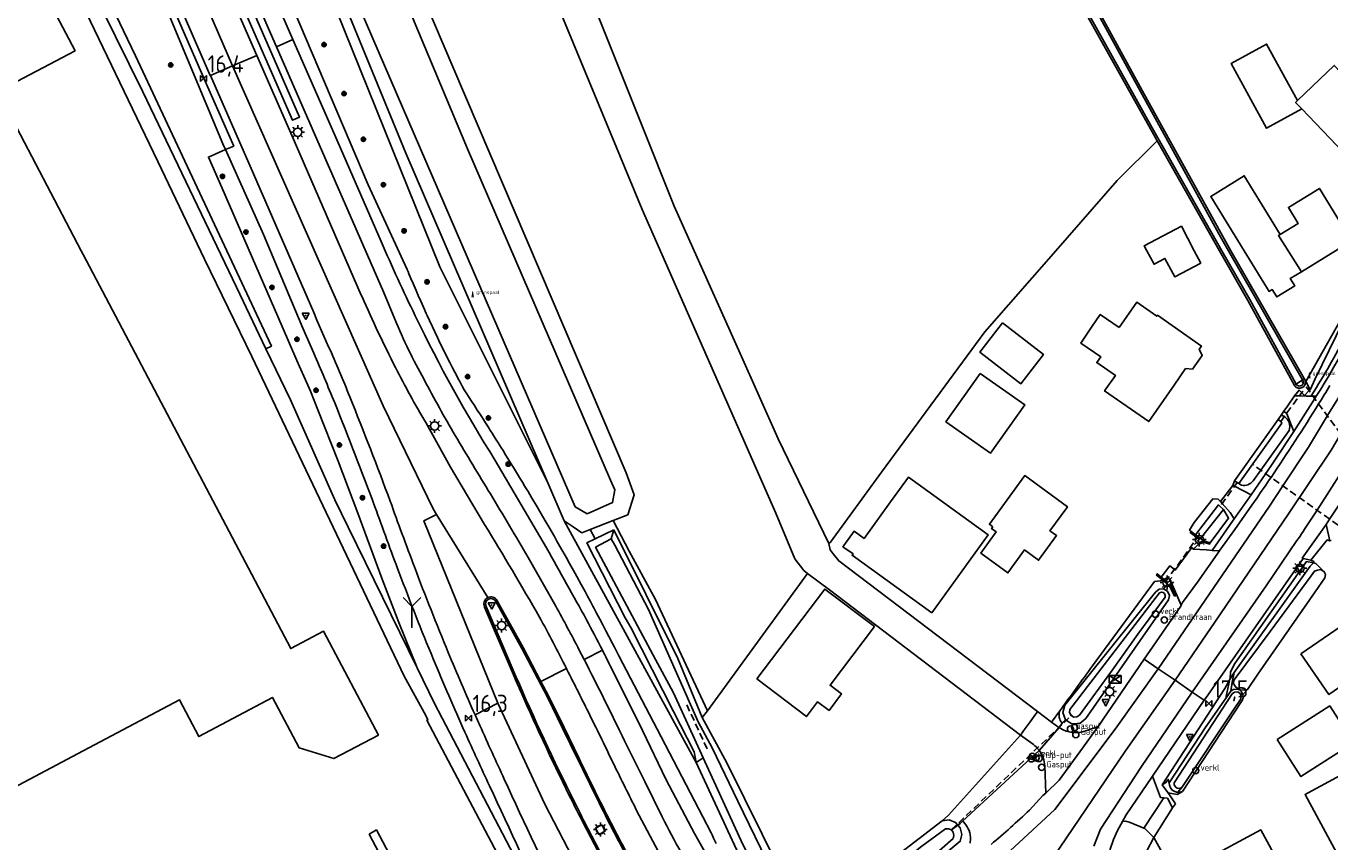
# Model space of a CAD drawing. Header units: metres. Extents: x 121613 to 124518, y 449573 to 453879.
# Tile 9 of 71: x 123992 to 124180, y 449915 to 450032. Entities that reach past the tile are written whole.
import ezdxf

# ---------------------------------------------------------------- set-up
doc = ezdxf.new("R2010")
doc.units = ezdxf.units.M
doc.header["$LTSCALE"] = 4
doc.linetypes.add('STIPPELFIJN', pattern=[0.375, 0.25, -0.125])
doc.layers.get('0').update_dxf_attribs({"linetype": 'CONTINUOUS'})
for name, color, linetype in [('G_BTD', 3, 'CONTINUOUS'), ('G_OTD', 32, 'CONTINUOUS'), ('G_OWG', 6, 'CONTINUOUS'), ('G_OWT', 6, 'CONTINUOUS'), ('G_PND', 1, 'CONTINUOUS'), ('G_WGD', 7, 'CONTINUOUS'), ('G_WGI', 1, 'CONTINUOUS'), ('G_WTD', 5, 'CONTINUOUS'), ('LKWD', 10, 'CONTINUOUS'), ('LKWDUP', 5, 'CONTINUOUS'), ('LSHD', 3, 'CONTINUOUS'), ('LVGO', 3, 'CONTINUOUS'), ('PPALHM', 10, 'CONTINUOUS'), ('PVGO', 102, 'CONTINUOUS')]:
    doc.layers.add(name, color=color, linetype=linetype)
for name, color, linetype, true_color in [('PBRD', 7, 'CONTINUOUS', 0xbd2877), ('PKST', 7, 'CONTINUOUS', 0xbd2877), ('PPAL', 7, 'CONTINUOUS', 0xbd2877), ('PPUT', 7, 'CONTINUOUS', 0xbd2877)]:
    doc.layers.add(name, color=color, linetype=linetype, true_color=true_color)
doc.styles.add('ISO', font='ISO')
doc.styles.get("Standard").update_dxf_attribs({"font": 'ISO'})
doc.linetypes.add('HAAG', pattern='A,0.25,-0.25,[151,BLOK.SHX,S=0.25,R=0,X=0,Y=0],-0.25,0.25', length=1)

# ---------------------------------------------------------------- blocks, each defined once
blk = doc.blocks.new('lichtmast')
at = {"color": 0}
for p, q in [((-0.6, 0), (-1, 0)), ((-0.71, 0.71), (-0.42, 0.42)), ((0, 0.6), (0, 1)), ((0.42, 0.42), (0.71, 0.71)), ((0.6, 0), (1, 0)), ((-0.42, -0.42), (-0.71, -0.71)), ((0, -0.6), (0, -1)), ((0.42, -0.42), (0.71, -0.71))]:
    blk.add_line(p, q, dxfattribs=at)
blk.add_circle((0, 0), 0.6, dxfattribs=at)
blk = doc.blocks.new('klok')
at = {"color": 0}
blk.add_circle((0, 0), 0.45, dxfattribs=at)
at = {"style": 'ISO'}
blk.add_attdef('KLOK', (0.7, 0), '', height=0.9, dxfattribs=at)
blk = doc.blocks.new('boom')
at = {"color": 0}
for radius in [0.315, 0.225, 0.135]:
    blk.add_circle((0, 0), radius, dxfattribs=at)
blk = doc.blocks.new('verklikker')
at = {"color": 0}
blk.add_circle((0, 0), 0.45, dxfattribs=at)
at = {"color": 0, "style": 'ISO'}
blk.add_attdef('VERKLIKKER', (0.7, 0), '', height=0.9, dxfattribs=at)
blk = doc.blocks.new('afsl-gas')
at = {"color": 0}
blk.add_circle((0, 0), 0.45, dxfattribs=at)
at = {"color": 0, "style": 'ISO'}
blk.add_attdef('AFSL-GAS', (0.7, 0), '', height=0.9, dxfattribs=at)
blk = doc.blocks.new('grensmarkering')
at = {"linetype": 'ByBlock', "lineweight": -2}
h = blk.add_hatch(color=0, dxfattribs=at)
h.dxf.hatch_style = 1
h.paths.add_polyline_path([(0.09, 0.55, 0.219912), (0.05, 0.61, -0.457379), (0.04, 0.66, 2.245674), (-0.04, 0.66, -0.457379), (-0.05, 0.61, 0.219912), (-0.09, 0.55), (-0.15, 0.04), (-0.18, 0.04), (-0.18, 0.01, 0.018367), (-0.1, 0, -0.954633), (0.1, 0, 0.018367), (0.18, 0.01), (0.18, 0.04), (0.15, 0.04)])
at = {"linetype": 'ByBlock', "lineweight": -2, "true_color": 0x681648}
h = blk.add_hatch(color=219, dxfattribs=at)
h.dxf.hatch_style = 1
h.paths.add_polyline_path([(0.1, 0, 1), (-0.1, 0, 1)])
at = {"linetype": 'ByBlock', "lineweight": -2}
h = blk.add_hatch(color=0, dxfattribs=at)
h.dxf.hatch_style = 1
h.paths.add_polyline_path([(0.18, -0.04, -0.022381), (0.08, -0.06, -0.528879), (-0.08, -0.06, -0.022381), (-0.18, -0.04), (-0.18, -0.13, 0.083333), (0.18, -0.13)])
at = {"color": 0, "linetype": 'ByBlock', "lineweight": -2}
blk.add_attdef('GRENSMARKERING', (0.5, 0.35), '', height=0.5, dxfattribs=at)
blk = doc.blocks.new('verkeersbord')
at = {"color": 0}
for p, q in [((0.5, 0.32), (-0.5, 0.32)), ((-0.5, 0.32), (0, -0.6)), ((0, -0.6), (0.5, 0.32))]:
    blk.add_line(p, q, dxfattribs=at)
blk = doc.blocks.new('verkeersbord-pl')
at = {"linetype": 'Continuous'}
blk.add_circle((0, 0), 0.03, dxfattribs=at)
blk = doc.blocks.new('brandkraan')
at = {"color": 0}
blk.add_circle((0, 0), 0.45, dxfattribs=at)
at = {"color": 0, "style": 'ISO'}
blk.add_attdef('BRANDKRAAN', (0.7, 0), '', height=0.9, dxfattribs=at)
blk = doc.blocks.new('schk.dwg')
for p, q in [((0.86, 0.56), (-0.86, 0.56)), ((-0.86, 0.56), (-0.86, -0.56)), ((0.86, -0.56), (0.86, 0.56)), ((-0.86, -0.56), (0.86, -0.56))]:
    blk.add_line(p, q)
at = {"linetype": 'Continuous'}
for p, q in [((-0.86, 0.56), (0.86, -0.56)), ((-0.86, -0.56), (0.86, 0.56))]:
    blk.add_line(p, q, dxfattribs=at)
blk = doc.blocks.new('wegwijzer')
at = {"color": 0}
for q in [(-0.424, 1.424), (0.424, 1.424), (0, 0)]:
    blk.add_line((0, 1), q, dxfattribs=at)
blk = doc.blocks.new('verkeersteller')
at = {"color": 0}
blk.add_circle((0, 0), 0.45, dxfattribs=at)
blk = doc.blocks.new('kilometerpaal')
at = {"color": 0}
for p, q in [((-0.44, 0.44), (0.44, -0.44)), ((-0.44, -0.44), (-0.44, 0.44)), ((0.44, 0.44), (-0.44, -0.44)), ((0.44, -0.44), (0.44, 0.44))]:
    blk.add_line(p, q, dxfattribs=at)
at = {"color": 0, "style": 'ISO'}
blk.add_attdef('KILOMETERPAAL', (0.59, 0.87), '', height=2.5, dxfattribs=at)

msp = doc.modelspace()

# ---------------------------------------------------------------- linework, layer by layer
at = {"layer": 'G_BTD', "linetype": 'Continuous', "transparency": 33554687}
for points in [[(124020.191, 450015.453), (124012.516, 450033.833)], [(124020.562, 450014.626), (124018.083, 450013.538), (124020.012, 450009.14), (124028.734, 449989.07), (124030.898, 449984.114), (124032.447, 449980.564), (124032.833, 449979.68), (124033.915, 449976.995), (124036.844, 449969.554), (124039.683, 449962.077), (124043.209, 449952.515), (124045.649, 449946.222), (124048.274, 449939.696)], [(124020.562, 450014.626), (124020.191, 450015.453)], [(124088.637, 449925.991), (124069.553, 449960.952)], [(124168.329, 449936.553), (124167.857, 449936.453), (124167.306, 449936.528), (124166.651, 449936.888), (124166.273, 449937.458), (124166.397, 449937.944), (124171.645, 449944.965), (124177.532, 449952.999), (124178.008, 449953.686), (124178.447, 449953.835), (124178.964, 449953.9), (124179.437, 449953.568)], [(124166.399, 449938.999), (124177.412, 449954.384), (124177.868, 449954.889)], [(124156.133, 449952.324), (124156.443, 449952.067), (124156.752, 449951.809)], [(124166.399, 449938.999), (124165.855, 449938.121)], [(124165.919, 449936.31), (124166.11, 449937.612), (124166.399, 449938.999)], [(124157.003, 449923.054), (124156.874, 449923.545), (124156.542, 449923.105), (124156.021, 449922.778)], [(124126.458, 449916.944), (124126.788, 449917.192)], [(124126.788, 449917.192), (124127.151, 449917.526)]]:
    msp.add_lwpolyline(points, dxfattribs=at)
at = {"layer": 'G_OTD', "linetype": 'Continuous', "transparency": 33554687}
for points in [[(124104.738, 449953.326), (124104.209, 449953.786), (124102.902, 449955.471), (124100.15, 449962.046), (124080.82, 450005.952), (124063.171, 450048.608), (124061.102, 450053.608), (124052.98, 450074.381), (124051.619, 450077.645), (124051.455, 450083.885), (124052.146, 450088.089), (124053.728, 450090.393), (124058.185, 450092.648)], [(124060.724, 450067.567), (124061.089, 450065.975), (124067.101, 450051.622), (124073.429, 450036.516), (124080.756, 450018.171), (124085.463, 450006.435), (124095.005, 449985.146), (124100.486, 449972.781), (124107.821, 449957.657)], [(124175.58, 450021.728), (124171.113, 450029.88), (124165.973, 450027.064), (124171.098, 450017.71), (124176.192, 450020.501)], [(124108.056, 449957.87), (124115.437, 449967.977), (124130.385, 449988.273), (124140.624, 450000), (124149.514, 450010.181), (124155.295, 450015.886)], [(124173.073, 450002.355), (124167.866, 450010.837), (124163.03, 450007.868), (124167.86, 450000), (124171.475, 449994.111), (124171.922, 449994.385), (124172.575, 449993.329), (124175.185, 449994.925), (124174.534, 449995.989), (124176.141, 449996.975)], [(124153.792, 450000), (124153.406, 450000.717), (124158.782, 450003.538), (124160.638, 450000), (124161.574, 449998.217), (124157.856, 449996.214), (124156.407, 449998.903), (124154.839, 449998.058), (124153.792, 450000)], [(124149.796, 449988.919), (124152.33, 449992.55), (124155.227, 449990.539), (124155.318, 449990.67), (124161.685, 449986.227), (124161.36, 449985.761), (124161.777, 449984.861), (124160.388, 449982.868), (124159.402, 449982.955), (124157.736, 449980.568), (124154.053, 449975.289), (124147.686, 449979.732), (124149.254, 449981.979), (124146.546, 449983.832), (124147.126, 449984.68), (124144.234, 449986.66), (124145.789, 449988.931), (124147.062, 449990.791), (124149.796, 449988.919)], [(124132.9, 449989.576), (124138.834, 449985.015), (124135.576, 449980.775), (124129.641, 449985.335), (124132.9, 449989.576)], [(124129.698, 449982.274), (124136.123, 449977.722), (124131.159, 449970.716), (124124.734, 449975.268), (124129.698, 449982.274)], [(124176.72, 449981.2), (124176.766, 449981.093)], [(124122.716, 449947.627), (124111.175, 449955.968), (124111.307, 449956.15), (124109.847, 449957.205), (124109.979, 449957.387), (124111.458, 449959.434), (124112.9, 449958.392), (124116.741, 449963.708), (124119.304, 449967.254), (124130.864, 449958.9), (124122.716, 449947.627)], [(124131.529, 449960.088), (124131.018, 449960.461), (124136.142, 449967.487), (124142.31, 449962.988), (124142.196, 449962.832), (124139.779, 449959.517), (124140.736, 449958.819), (124138.138, 449955.257), (124136.114, 449956.733), (124133.694, 449953.416), (124129.768, 449956.28), (124132.009, 449959.354), (124131.346, 449959.837), (124131.529, 449960.088)], [(124161.497, 449957.77), (124161.169, 449958.004), (124161.372, 449958.289), (124161.309, 449958.336), (124161.089, 449958.498), (124160.066, 449959.255), (124160.185, 449959.416)], [(124107.821, 449957.657), (124108.056, 449957.87)], [(124107.821, 449957.657), (124107.979, 449956.771), (124108.416, 449956.176), (124109.242, 449955.154), (124137.985, 449933.359)], [(124178.631, 449954.372), (124178.206, 449954.795), (124177.868, 449954.889)], [(124179.437, 449953.568), (124179.034, 449953.97), (124178.631, 449954.372)], [(124090.235, 449933.465), (124104.738, 449953.326)], [(124104.738, 449953.326), (124107.895, 449950.988), (124135.503, 449929.94)], [(124145.93, 449939.997), (124154.906, 449952.153), (124156.133, 449952.324)], [(124155.847, 449952.819), (124155.275, 449953.295), (124155.148, 449953.142)], [(124155.148, 449953.142), (124156.133, 449952.324)], [(124168.329, 449936.553), (124169.85, 449938.774), (124178.111, 449950.671), (124179.518, 449952.697), (124179.625, 449953.176), (124179.437, 449953.568)], [(124097.375, 449938.088), (124107.211, 449951.086), (124114.4, 449945.646), (124107.991, 449937.179), (124109.655, 449935.92), (124107.838, 449933.52), (124106.18, 449934.775), (124104.568, 449932.645), (124097.375, 449938.088)], [(124167.692, 449935.825), (124168.329, 449936.553)], [(124172.641, 449929.301), (124180.238, 449934.182), (124183.67, 449928.84), (124176.073, 449923.959), (124172.641, 449929.301)], [(124125.1, 449918.401), (124135.503, 449929.94)], [(124185.958, 449926.385), (124192.379, 449914.485), (124195.435, 449916.162), (124202.166, 449903.895), (124199.024, 449902.171), (124189.742, 449897.162), (124176.675, 449921.376), (124177.117, 449921.615), (124185.958, 449926.385)], [(124156.859, 449921.6), (124158.191, 449921.393), (124158.954, 449921.787)], [(124124.186, 449917.587), (124125.1, 449918.401)], [(124042.375, 449916.238), (124069.659, 449864.518), (124068.679, 449863.805), (124041.342, 449915.624), (124042.375, 449916.238)], [(124161.572, 449911.57), (124170.255, 449916.272), (124177.58, 449902.746), (124168.897, 449898.043), (124161.572, 449911.57)], [(124162.01, 449895.534), (124164.199, 449898.218), (124154.82, 449915.142)]]:
    msp.add_lwpolyline(points, dxfattribs=at)
msp.add_lwpolyline([(124145.93, 449939.997, -0.0025765), (124141.195, 449933.455)], format="xyb", dxfattribs=at)
at = {"layer": 'G_OWG', "linetype": 'Continuous', "transparency": 33554687}
for points in [[(124067.184, 449966.447), (124051.545, 449997.694), (124028.514, 450054.833), (124019.228, 450080.466), (124011.468, 450099.533), (123995.464, 450139.383), (123994.054, 450145.332)], [(123976.669, 450141.581), (123983.537, 450125.837), (123984.222, 450124.404), (123984.907, 450122.971), (123985.677, 450121.638), (123985.405, 450121.518), (123990.687, 450109.439), (123995.969, 450097.36), (124005.15, 450076.358), (124022.301, 450037.119), (124030.27, 450018.882), (124031.268, 450019.32), (124018.044, 450049.584), (124004.821, 450079.848), (123997.976, 450095.513), (123991.132, 450111.179), (123987.867, 450118.635), (123984.602, 450126.092), (123981.115, 450134.205), (123977.485, 450142.256), (123977.279, 450142.628)], [(123972.142, 450128.523), (123975.963, 450119.677), (123976.101, 450119.736), (123982.431, 450105.293), (123994.341, 450077.983), (123998.052, 450069.49), (124007.751, 450047.216), (124017.449, 450024.942), (124021.746, 450015.145), (124020.562, 450014.626)], [(124029.539, 450037.011), (124041.192, 450009.543)], [(124020.562, 450014.626), (124026.066, 450002.335), (124031.722, 449988.826), (124033.316, 449985.173)], [(124041.192, 450009.543), (124046.827, 449997.313)], [(124046.827, 449997.313), (124046.837, 449997.288)], [(124046.837, 449997.288), (124046.859, 449997.234)], [(124046.859, 449997.234), (124046.891, 449997.157)], [(124046.891, 449997.157), (124046.926, 449997.071)], [(124046.926, 449997.071), (124046.959, 449996.992)], [(124046.959, 449996.992), (124047.087, 449996.682)], [(124176.766, 449981.093), (124182.411, 449991.066), (124185.271, 449996.635), (124186.17, 449998.386)], [(124047.087, 449996.682), (124047.373, 449995.995)], [(124047.373, 449995.995), (124047.676, 449995.277)], [(124047.676, 449995.277), (124048.11, 449994.262)], [(124048.11, 449994.262), (124048.432, 449993.52)], [(124048.432, 449993.52), (124048.785, 449992.716)], [(124048.785, 449992.716), (124049.179, 449991.831)], [(124049.179, 449991.831), (124049.594, 449990.912)], [(124049.594, 449990.912), (124049.718, 449990.64)], [(124049.718, 449990.64), (124050.047, 449989.923)], [(124050.047, 449989.923), (124050.48, 449988.995)], [(124050.48, 449988.995), (124051.204, 449987.469)], [(124051.204, 449987.469), (124051.622, 449986.604)], [(124051.622, 449986.604), (124052.128, 449985.574)], [(124052.128, 449985.574), (124052.534, 449984.757)], [(124052.534, 449984.757), (124052.989, 449983.856)], [(124052.989, 449983.856), (124053.396, 449983.058)], [(124053.396, 449983.058), (124053.711, 449982.447)], [(124053.711, 449982.447), (124053.997, 449981.898)], [(124053.997, 449981.898), (124054.169, 449981.571)], [(124054.169, 449981.571), (124054.476, 449980.989)], [(124054.476, 449980.989), (124054.79, 449980.398)], [(124054.79, 449980.398), (124055.062, 449979.891)], [(124176.766, 449981.093), (124177.386, 449979.911)], [(124055.062, 449979.891), (124055.351, 449979.44)], [(124055.351, 449979.44), (124055.778, 449978.79)], [(124055.778, 449978.79), (124056.125, 449978.259)], [(124056.125, 449978.259), (124056.553, 449977.603)], [(124176.604, 449979.082), (124176.168, 449979.49), (124175.792, 449979.842), (124175.575, 449979.57), (124175.141, 449979.026)], [(124176.604, 449979.082), (124177.236, 449979.752), (124177.311, 449979.832), (124177.386, 449979.911)], [(124176.604, 449979.082), (124176.884, 449978.996)], [(124177.522, 449978.984), (124177.651, 449979.188)], [(124056.553, 449977.603), (124056.972, 449976.958)], [(124056.972, 449976.958), (124057.317, 449976.423)], [(124057.317, 449976.423), (124057.614, 449975.963)], [(124173.224, 449976.234), (124173.614, 449976.782)], [(124057.614, 449975.963), (124057.854, 449975.59)], [(124057.854, 449975.59), (124058.15, 449975.127)], [(124058.15, 449975.127), (124058.532, 449974.53)], [(124058.532, 449974.53), (124058.683, 449974.292)], [(124058.683, 449974.292), (124058.788, 449974.128)], [(124058.788, 449974.128), (124058.899, 449973.952)], [(124058.899, 449973.952), (124059.114, 449973.614)], [(124059.114, 449973.614), (124059.326, 449973.279)], [(124059.326, 449973.279), (124059.569, 449972.894)], [(124059.569, 449972.894), (124059.818, 449972.497)], [(124059.818, 449972.497), (124059.942, 449972.301)], [(124059.942, 449972.301), (124060.019, 449972.177)], [(124060.019, 449972.177), (124060.131, 449972)], [(124060.131, 449972), (124060.216, 449971.863)], [(124060.216, 449971.863), (124060.322, 449971.695)], [(124060.322, 449971.695), (124060.384, 449971.595)], [(124060.384, 449971.595), (124060.464, 449971.467)], [(124060.464, 449971.467), (124060.602, 449971.246)], [(124060.602, 449971.246), (124060.846, 449970.855)], [(124060.846, 449970.855), (124060.973, 449970.65)], [(124060.973, 449970.65), (124061.396, 449969.967)], [(124061.396, 449969.967), (124061.791, 449969.327)], [(124061.791, 449969.327), (124062.206, 449968.652)], [(124062.206, 449968.652), (124062.635, 449967.949)], [(124062.635, 449967.949), (124063.216, 449966.995)], [(124063.216, 449966.995), (124063.5, 449966.524)], [(124063.5, 449966.524), (124063.865, 449965.919)], [(124063.865, 449965.919), (124064.309, 449965.18)], [(124064.309, 449965.18), (124064.825, 449964.315)], [(124166.457, 449966.728), (124166.234, 449966.072)], [(124064.825, 449964.315), (124065.634, 449962.95)], [(124065.634, 449962.95), (124066.209, 449961.971)], [(124066.209, 449961.971), (124066.749, 449961.048)], [(124066.749, 449961.048), (124067.304, 449960.09)], [(124067.304, 449960.09), (124068.128, 449958.66)], [(124074.007, 449958.352), (124073.294, 449959.692)], [(124076.638, 449960.989), (124078.932, 449956.568), (124082.744, 449949.568), (124090.235, 449933.465)], [(124068.128, 449958.66), (124068.493, 449958.022)], [(124068.493, 449958.022), (124068.681, 449957.692)], [(124068.681, 449957.692), (124069.217, 449956.746)], [(124180.248, 449958.075), (124180.442, 449958.124)], [(124069.217, 449956.746), (124069.816, 449955.684)], [(124069.816, 449955.684), (124070.327, 449954.769)], [(124070.327, 449954.769), (124070.877, 449953.781)], [(124070.877, 449953.781), (124071.376, 449952.878)], [(124165.855, 449938.121), (124165.87, 449939.129), (124166.52, 449940.323), (124176.851, 449955.057), (124177.868, 449954.889)], [(124177.868, 449954.889), (124177.921, 449955.082), (124177.509, 449955.235)], [(124071.376, 449952.878), (124072.013, 449951.716)], [(124156.217, 449951.091), (124156.752, 449951.809)], [(124156.752, 449951.809), (124157.058, 449951.554), (124157.765, 449950.035)], [(124157.765, 449950.035), (124157.945, 449950.116), (124157.142, 449951.844), (124157.32, 449952.083)], [(124072.013, 449951.716), (124072.556, 449950.719)], [(124072.556, 449950.719), (124072.911, 449950.064)], [(124072.911, 449950.064), (124073.329, 449949.288)], [(124073.329, 449949.288), (124073.691, 449948.612)], [(124073.691, 449948.612), (124073.817, 449948.376)], [(124073.817, 449948.376), (124074.231, 449947.599)], [(124074.231, 449947.599), (124074.7, 449946.712)], [(124074.7, 449946.712), (124075.13, 449945.896)], [(124075.13, 449945.896), (124075.572, 449945.051)], [(124075.572, 449945.051), (124076.002, 449944.224)], [(124076.002, 449944.224), (124076.516, 449943.229)], [(124076.516, 449943.229), (124076.81, 449942.657)], [(124076.81, 449942.657), (124077.249, 449941.8)], [(124077.249, 449941.8), (124077.431, 449941.442)], [(124077.431, 449941.442), (124083.545, 449929.719)], [(124165.855, 449938.121), (124165.047, 449936.707), (124156.021, 449922.778)], [(124090.235, 449933.465), (124089.508, 449932.494)], [(124141.195, 449933.455), (124140.009, 449931.824)], [(124141.12, 449931.047), (124141.544, 449931.674)], [(124141.544, 449931.674), (124142.042, 449932.155)], [(124083.545, 449929.719), (124090.807, 449915.814)], [(124127.151, 449917.526), (124138.223, 449927.72)], [(124156.859, 449921.6), (124156.795, 449921.675), (124156.798, 449921.678), (124156.802, 449921.68), (124156.021, 449922.778)], [(124156.859, 449921.6), (124157.922, 449920.042)], [(124157.922, 449920.042), (124157.49, 449919.462)], [(124074.972, 449917.001), (124074.063, 449916.504), (124074.56, 449915.595), (124075.469, 449916.092), (124074.972, 449917.001)], [(124127.151, 449917.526), (124127.271, 449917.413)], [(124127.473, 449917.194), (124127.271, 449917.413)], [(124127.623, 449917.005), (124127.473, 449917.194)], [(124127.827, 449916.691), (124127.623, 449917.005)], [(124127.967, 449916.422), (124127.827, 449916.691)], [(124128.075, 449916.166), (124127.967, 449916.422)], [(124128.178, 449915.84), (124128.075, 449916.166)], [(124090.807, 449915.814), (124090.822, 449915.779)], [(124090.822, 449915.779), (124090.843, 449915.731)], [(124090.843, 449915.731), (124090.884, 449915.635)], [(124090.884, 449915.635), (124090.919, 449915.554)], [(124090.919, 449915.554), (124091.15, 449915.037)], [(124091.15, 449915.037), (124091.491, 449914.306)], [(124128.242, 449915.538), (124128.178, 449915.84)], [(124128.234, 449914.345), (124128.265, 449914.551)], [(124128.286, 449915.144), (124128.242, 449915.538)], [(124128.265, 449914.551), (124128.283, 449914.75)], [(124128.283, 449914.75), (124128.286, 449915.144)], [(124149.992, 449909.967), (124153.52, 449912.09), (124153.77, 449913.213), (124154.82, 449915.142)]]:
    msp.add_lwpolyline(points, dxfattribs=at)
for points in [[(124185.55, 449996.476, 0.0054021), (124177.386, 449979.911)], [(124177.651, 449979.188, 0.0219312), (124182.569, 449987.764)], [(124036.363, 449977.986, 0.0063574), (124033.316, 449985.173)], [(124042.163, 449962.983, 0.0059849), (124036.363, 449977.986)], [(124045.679, 449953.448, -0.0050299), (124042.163, 449962.983)], [(124050.6, 449940.987, -0.0084684), (124045.679, 449953.448)], [(124055.184, 449930.369, -0.0059716), (124050.6, 449940.987)], [(124141.195, 449933.455, 0.2773568), (124141.544, 449931.674)], [(124055.184, 449930.369, 0.0015131), (124058.731, 449922.606)], [(124067.493, 449903.417, 0.0063514), (124058.731, 449922.606)]]:
    msp.add_lwpolyline(points, format="xyb", dxfattribs=at)
at = {"layer": 'G_OWT', "linetype": 'Continuous', "transparency": 33554687}
for points in [[(124067.184, 449966.447), (124046.649, 450014.09), (124028.901, 450057.365), (124014.393, 450096.836), (124008.151, 450114.09), (124004.666, 450123.264), (124001.659, 450131.06), (123996.178, 450145.542), (123996.329, 450146.327), (123997.492, 450146.842)], [(123998.936, 450147.249), (124000.021, 450147.555), (124000.682, 450147.253), (124001.268, 450146.093), (124020.469, 450102.957), (124029.94, 450081.679), (124053.446, 450026.578), (124078.482, 449967.89), (124078.684, 449967.333), (124079.637, 449964.699), (124078.722, 449961.797), (124076.638, 449960.989)], [(123976.28, 450093.675), (123978.333, 450089.827), (123995.567, 450053.233), (124007.561, 450028.206), (124027.195, 449986.217), (124026.401, 449985.836)], [(124155.295, 450015.886), (124154.3, 450017.64), (124139.23, 450044.63), (124123.46, 450073.32), (124111.7, 450094.134)], [(124176.544, 449981.508), (124165.951, 450000), (124164.72, 450002.15), (124153.11, 450023.17), (124140.36, 450046.57), (124123.6, 450076.96), (124117.361, 450088.493)], [(124155.295, 450015.886), (124164.309, 450000), (124168.4, 449992.79), (124175.126, 449980.512)], [(124176.72, 449981.2), (124176.73, 449981.04), (124176.72, 449980.86), (124176.68, 449980.69), (124176.62, 449980.57), (124176.55, 449980.46), (124176.42, 449980.33), (124176.27, 449980.23), (124176.11, 449980.16), (124175.98, 449980.13), (124175.85, 449980.12), (124175.71, 449980.13), (124175.58, 449980.16), (124175.42, 449980.23), (124175.28, 449980.34), (124175.16, 449980.45), (124175.126, 449980.512)], [(124175.395, 449980.701), (124175.126, 449980.512)], [(124176.296, 449981.334), (124176.544, 449981.508)], [(124176.544, 449981.508), (124176.72, 449981.2)], [(124172.779, 449975.61), (124173.224, 449976.234)], [(124169.15, 449966.743), (124170.258, 449968.292), (124174.364, 449974.029)], [(124069.553, 449960.952), (124067.184, 449966.447)], [(124167.073, 449966.341), (124167.475, 449966.089)], [(124160.185, 449959.416), (124159.933, 449959.618), (124160.231, 449960.081), (124160.646, 449960.726), (124163.307, 449964.126), (124164.089, 449964.056), (124164.436, 449963.759)], [(124162.93, 449957.769), (124165.603, 449961.347), (124164.894, 449962.571)], [(124069.553, 449960.952), (124070.844, 449960.062)], [(124070.844, 449960.062), (124072.071, 449959.218), (124073.294, 449959.692)], [(124076.638, 449960.989), (124073.294, 449959.692)], [(124074.007, 449958.352), (124076.705, 449959.663)], [(124076.705, 449959.663), (124076.317, 449958.337)], [(124089.508, 449932.494), (124085.978, 449941.016), (124076.705, 449959.663)], [(124160.845, 449958.928), (124160.185, 449959.416)], [(124074.007, 449958.352), (124072.813, 449957.772), (124078.375, 449946.926), (124079.167, 449945.545)], [(124161.497, 449957.77), (124160.507, 449956.864)], [(124161.497, 449957.77), (124161.653, 449957.977), (124162.881, 449957.575), (124162.93, 449957.769)], [(124162.93, 449957.769), (124161.999, 449958.074), (124161.568, 449958.393)], [(124142.042, 449932.155), (124141.629, 449933.244), (124141.937, 449934.307), (124155.043, 449950.648), (124155.547, 449951.047), (124156.217, 449951.091)], [(124142.042, 449932.155), (124142.935, 449931.575), (124144.061, 449931.639), (124144.098, 449931.641), (124144.944, 449932.355), (124156.944, 449949.537), (124157.044, 449950.172), (124156.754, 449950.778), (124156.217, 449951.091)], [(124079.167, 449945.545), (124085.338, 449933.357)], [(124157.003, 449923.054), (124162.302, 449931.164), (124165.919, 449936.31)], [(124167.692, 449935.825), (124167.71, 449935.47), (124167.715, 449935.368), (124167.56, 449934.968), (124167.364, 449934.668), (124158.954, 449921.787)], [(124165.919, 449936.31), (124166.28, 449936.541), (124166.733, 449936.61), (124167.164, 449936.487), (124167.486, 449936.223), (124167.576, 449936.049)], [(124167.576, 449936.049), (124167.519, 449935.959), (124167.385, 449935.693)], [(124167.576, 449936.049), (124167.692, 449935.825)], [(124088.326, 449927.524), (124085.338, 449933.357)], [(124124.186, 449917.587), (124117.522, 449912.465), (124113.978, 449909.779), (124110.188, 449907.529), (124108.619, 449907.072), (124108.287, 449907.048), (124106.933, 449906.952), (124105.24, 449907.2), (124103.659, 449907.799), (124102.345, 449908.649), (124102.287, 449908.687), (124100.729, 449910.455), (124093.049, 449925.932), (124089.508, 449932.494)], [(124088.637, 449925.991), (124088.326, 449927.524)], [(124088.637, 449925.991), (124089.628, 449926.688)], [(124088.637, 449925.991), (124093.844, 449914.783), (124095.794, 449910.549), (124097.742, 449907.05), (124099.525, 449904.925), (124101.143, 449903.541), (124103.475, 449902.698), (124106.294, 449902.27), (124109.389, 449902.502), (124113.1, 449903.982), (124116.454, 449905.997), (124126.797, 449914.609), (124127.031, 449915.567), (124126.785, 449916.569), (124126.458, 449916.944)], [(124157.003, 449923.054), (124157.045, 449922.704), (124157.195, 449922.342), (124157.461, 449922.017), (124157.821, 449921.783), (124158.225, 449921.673)], [(124158.225, 449921.673), (124158.839, 449922.38)], [(124158.954, 449921.787), (124158.225, 449921.673)], [(124124.186, 449917.587), (124125.183, 449917.689), (124126.141, 449917.308), (124126.458, 449916.944)], [(124126.458, 449916.944), (124125.523, 449916.243)]]:
    msp.add_lwpolyline(points, dxfattribs=at)
for points in [[(124173.676, 449976.029, 0.0722045), (124173.224, 449976.234)], [(124174.364, 449974.029, 0.3471676), (124173.676, 449976.029)], [(124167.475, 449966.089, 0.2904007), (124169.15, 449966.743)]]:
    msp.add_lwpolyline(points, format="xyb", dxfattribs=at)
at = {"layer": 'G_PND', "linetype": 'Continuous', "transparency": 33554687}
for points in [[(123964.336, 450011.156), (123943.358, 450050.896), (123977.635, 450069.022), (123998.817, 450028.923), (123987.582, 450023.011), (123999.704, 450000), (124000, 449999.437), (124030.007, 449942.473), (124034.741, 449944.973), (124042.673, 449929.953), (124036.229, 449926.573), (124031.212, 449928.116), (124027.335, 449935.408), (124016.722, 449929.75), (124013.891, 449935.078), (124000, 449927.705), (123978.238, 449916.153), (123936.118, 449996.075), (123943.462, 450000), (123964.336, 450011.156)], [(124175.58, 450021.728), (124180.897, 450026.798), (124191.821, 450015.341), (124186.211, 450009.993), (124176.192, 450020.501)], [(124175.58, 450021.728), (124175.287, 450021.449), (124176.192, 450020.501)], [(124176.141, 449996.975), (124181.068, 450000), (124183.396, 450001.429), (124178.739, 450009.015), (124174.268, 450006.271), (124175.687, 450003.959), (124173.073, 450002.355)], [(124173.073, 450002.355), (124172.813, 450002.195), (124176.141, 449996.975)], [(124176.057, 449941.703), (124180.106, 449935.815), (124183.68, 449938.273), (124184.348, 449937.301), (124186.762, 449938.961), (124186.093, 449939.932), (124187.479, 449940.885), (124183.43, 449946.773), (124176.057, 449941.703)]]:
    msp.add_lwpolyline(points, dxfattribs=at)
at = {"layer": 'G_WGD', "linetype": 'Continuous', "transparency": 33554687}
for points in [[(124030.319, 450030.546), (124013.194, 450069.729), (123996.288, 450108.293), (123982.1, 450140.888), (123979.706, 450146.835)], [(124021.595, 450026.733), (124012.839, 450046.922), (123989.355, 450101.007), (123973.103, 450138.296)], [(124027.913, 450029.495), (124005.737, 450080.248), (123992.048, 450111.579), (123985.521, 450126.486)], [(123977.015, 450120.141), (123983.347, 450105.693), (123991.547, 450086.875), (123998.969, 450069.89), (124018.365, 450025.342), (124018.373, 450025.325)], [(124025.082, 450028.257), (124013.415, 450054.956), (123995.053, 450096.959), (123984.489, 450121.116), (123984.601, 450121.201)], [(124030.319, 450030.546), (124027.913, 450029.495)], [(124027.913, 450029.495), (124043.402, 449994.047), (124045.033, 449990.094)], [(124043.076, 450001.35), (124036.366, 450016.712), (124030.319, 450030.546)], [(124021.595, 450026.733), (124025.082, 450028.257)], [(124025.082, 450028.257), (124030.189, 450016.571), (124040.193, 449993.585), (124040.309, 449993.318)], [(124018.373, 450025.325), (124021.595, 450026.733)], [(124018.373, 450025.325), (124024.594, 450011.141), (124033.318, 449991.067), (124033.789, 449989.987), (124035.478, 449986.119)], [(124051.091, 449961.86), (124050.573, 449962.701), (124043.351, 449977.556), (124021.595, 450026.733)], [(124204.795, 450021.383), (124204.308, 450020.193), (124197.432, 450004.237), (124192.155, 449993.041), (124186.663, 449981.652), (124180.433, 449971.164), (124174.28, 449961.942), (124163.61, 449946.271), (124157.86, 449937.894)], [(124180.068, 449976.421), (124182.519, 449980.389), (124184.894, 449984.713), (124187.057, 449988.732), (124189.056, 449992.727), (124190.993, 449997.029)], [(124173.614, 449976.782), (124174.123, 449977.53), (124175.141, 449979.026)], [(124178.291, 449978.971), (124178.068, 449978.62), (124175.038, 449973.856)], [(124176.884, 449978.996), (124175.825, 449979.014), (124175.141, 449979.026)], [(124176.884, 449978.996), (124177.522, 449978.984)], [(124178.291, 449978.971), (124177.804, 449978.98), (124177.522, 449978.984)], [(124175.038, 449973.856), (124174.042, 449976.436), (124173.996, 449976.474), (124173.614, 449976.782)], [(124177.161, 449971.577), (124180.068, 449976.421)], [(124049.515, 449975.149), (124053.084, 449968.725), (124058.023, 449960.419)], [(124175.038, 449973.856), (124172.113, 449969.446), (124170.982, 449967.776), (124168.896, 449964.697)], [(124173.463, 449966.01), (124177.161, 449971.577)], [(124183.76, 449970.871), (124178.402, 449962.493)], [(124066.99, 449957.018), (124059.563, 449969.689)], [(124166.234, 449966.072), (124164.436, 449963.759)], [(124168.896, 449964.697), (124166.476, 449965.95), (124166.234, 449966.072)], [(124171.52, 449963.084), (124173.463, 449966.01)], [(124155.435, 449939.556), (124171.52, 449963.084)], [(124164.282, 449956.603), (124164.341, 449956.687), (124166.494, 449959.699), (124168.966, 449963.21), (124169.721, 449964.288)], [(124166.417, 449961.214), (124165.857, 449962.128), (124164.691, 449963.467), (124164.436, 449963.759)], [(124168.896, 449964.697), (124166.417, 449961.214)], [(124179.704, 449960.436), (124180.213, 449961.204), (124182.31, 449964.369)], [(124059.942, 449934.57), (124049.233, 449960.927), (124051.091, 449961.86)], [(124058.48, 449949.846), (124051.091, 449961.86)], [(124166.417, 449961.214), (124166.175, 449960.874), (124163.234, 449956.679)], [(124178.402, 449962.493), (124176.59, 449959.734)], [(124176.59, 449959.734), (124176.384, 449959.39), (124176.167, 449959.052), (124175.941, 449958.721), (124175.705, 449958.397), (124175.46, 449958.079)], [(124176.382, 449955.484), (124176.249, 449955.555), (124178.403, 449958.598), (124179.704, 449960.436)], [(124179.704, 449960.436), (124180.248, 449958.075)], [(124175.46, 449958.079), (124171.058, 449951.563), (124160.358, 449936.181)], [(124177.509, 449955.235), (124179.882, 449958.193), (124180.248, 449958.075)], [(124064.328, 449955.634), (124068.321, 449948.611)], [(124155.847, 449952.819), (124157.09, 449954.426), (124157.781, 449953.919), (124157.898, 449953.833), (124160.293, 449957.076), (124160.507, 449956.864)], [(124164.282, 449956.603), (124161.109, 449952.1), (124158.933, 449949.131), (124158.766, 449948.773)], [(124163.234, 449956.679), (124162.439, 449956.736), (124160.507, 449956.864)], [(124163.234, 449956.679), (124164.282, 449956.603)], [(124176.382, 449955.484), (124162.253, 449935.232), (124162.09, 449934.993)], [(124177.509, 449955.235), (124176.382, 449955.484)], [(124157.32, 449952.083), (124157.045, 449952.289), (124156.808, 449952.02), (124156.559, 449952.227), (124155.847, 449952.819)], [(124157.32, 449952.083), (124158.766, 449948.773)], [(124058.024, 449948.473), (124062.335, 449938.357)], [(124066.181, 449937.73), (124063.613, 449942.609), (124059.856, 449949.401)], [(124153.423, 449940.935), (124158.699, 449948.63), (124158.766, 449948.773)], [(124071.717, 449942.265), (124072.421, 449940.891)], [(124072.421, 449940.891), (124075.069, 449942.232)], [(124146.749, 449931.2), (124153.423, 449940.935)], [(124155.435, 449939.556), (124153.423, 449940.935)], [(124069.85, 449939.588), (124066.181, 449937.73)], [(124069.913, 449939.459), (124069.85, 449939.588)], [(124076.366, 449939.632), (124080.837, 449930.608), (124084.305, 449923.512), (124088.386, 449915.727), (124090.672, 449911.655)], [(124132.725, 449912.043), (124140.484, 449919.212), (124149.205, 449930.833), (124155.435, 449939.556)], [(124157.86, 449937.894), (124155.435, 449939.556)], [(124066.181, 449937.73), (124067.335, 449935.537), (124069.528, 449931.048), (124071.72, 449926.558)], [(124130.725, 449899.01), (124139.315, 449910.888), (124150.687, 449927.663), (124157.86, 449937.894)], [(124160.358, 449936.181), (124157.86, 449937.894)], [(124160.358, 449936.181), (124153.025, 449925.438), (124147.092, 449916.359), (124146.105, 449913.91)], [(124162.09, 449934.993), (124154.595, 449924.004)], [(124162.09, 449934.993), (124160.358, 449936.181)], [(124059.942, 449934.57), (124056.643, 449932.899)], [(124056.643, 449932.899), (124057.336, 449931.337)], [(124059.942, 449934.57), (124066.744, 449919.983), (124073.945, 449906.02), (124077.305, 449899.565), (124078.707, 449897.156)], [(124137.929, 449933.277), (124137.639, 449932.878), (124136.927, 449931.899), (124136.215, 449930.919), (124135.503, 449929.94)], [(124137.985, 449933.359), (124137.929, 449933.277)], [(124137.985, 449933.359), (124140.009, 449931.824)], [(124138.223, 449927.72), (124141.12, 449931.047)], [(124139.185, 449921.556), (124141.118, 449923.445), (124144.113, 449927.539), (124146.749, 449931.2)], [(124140.009, 449931.824), (124141.081, 449931.075), (124141.12, 449931.047)], [(124141.12, 449931.047), (124141.252, 449930.955)], [(124146.749, 449931.2), (124144.946, 449930.561)], [(124083.704, 449918.121), (124081.192, 449923.255), (124078.274, 449929.138)], [(124137.21, 449928.744), (124135.503, 449929.94)], [(124139.185, 449921.556), (124139.053, 449925.528)], [(124154.595, 449924.004), (124150.776, 449918.412), (124150.254, 449917.448)], [(124156.25, 449920.89), (124155.741, 449920.948), (124154.595, 449924.004)], [(124139.185, 449921.556), (124138.77, 449921.216), (124136.798, 449919.113)], [(124153.369, 449916.521), (124156.25, 449920.89)], [(124157.49, 449919.462), (124156.76, 449920.831), (124156.25, 449920.89)], [(124088.861, 449903.567), (124085.88, 449908.476), (124083.523, 449912.459), (124080.01, 449919.073)], [(124157.49, 449919.462), (124154.82, 449915.142)], [(124150.254, 449917.448), (124149.566, 449916.168), (124148.972, 449914.84), (124148.479, 449913.473), (124148.058, 449911.449), (124148.488, 449909.526)], [(124153.369, 449916.521), (124151.391, 449917.334), (124150.773, 449917.494), (124150.254, 449917.448)], [(124154.82, 449915.142), (124153.482, 449916.475), (124153.369, 449916.521)]]:
    msp.add_lwpolyline(points, dxfattribs=at)
for points in [[(124048.006, 449990.594, -0.0136823), (124043.076, 450001.35)], [(124187.333, 449996.107, -0.0378601), (124178.291, 449978.971)], [(124040.309, 449993.318, 0.0151496), (124045.149, 449983.138)], [(124045.033, 449990.094, 0.0285662), (124049.279, 449981.385)], [(124059.563, 449969.689, -0.0289995), (124048.006, 449990.594)], [(124038.55, 449978.871, 0.0063715), (124035.478, 449986.119)], [(124045.149, 449983.138, 0.015797), (124049.515, 449975.149)], [(124049.279, 449981.385, 0.0107484), (124053.779, 449973.279)], [(124178.634, 449977.849, 0.0027634), (124180.262, 449980.513)], [(124044.38, 449963.792, 0.0059993), (124038.55, 449978.871)], [(124171.748, 449967.231, 0.0107788), (124178.634, 449977.849)], [(124053.779, 449973.279, 0.0039102), (124058.883, 449964.828)], [(124169.721, 449964.288, 0.0031853), (124171.748, 449967.231)], [(124047.886, 449954.282, -0.0050577), (124044.38, 449963.792)], [(124058.883, 449964.828, -0.0025197), (124064.328, 449955.634)], [(124058.023, 449960.419, -0.0071073), (124065.961, 449947.03)], [(124066.99, 449957.018, 0.0021332), (124072.776, 449946.641)], [(124052.779, 449941.893, -0.0084623), (124047.886, 449954.282)], [(124058.024, 449948.473, -0.4120227), (124058.48, 449949.846)], [(124058.48, 449949.846, -0.4117731), (124059.856, 449949.401)], [(124068.321, 449948.611, -0.0053449), (124071.717, 449942.265)], [(124069.85, 449939.588, 0.0124836), (124065.961, 449947.03)], [(124075.069, 449942.232, 0.0056775), (124072.776, 449946.641)], [(124056.643, 449932.899, -0.0051404), (124052.779, 449941.893)], [(124072.421, 449940.891, -0.0048862), (124078.274, 449929.138)], [(124075.069, 449942.232, -0.0033863), (124076.366, 449939.632)], [(124073.235, 449932.866, 0.0033317), (124069.913, 449939.459)], [(124063.254, 449936.247, -0.0015421), (124062.335, 449938.357)], [(124070.771, 449920.263, -0.0127203), (124063.254, 449936.247)], [(124057.336, 449931.337, 0.0015254), (124060.876, 449923.59)], [(124076.704, 449925.734, 0.0034965), (124073.235, 449932.866)], [(124144.946, 449930.561, -0.2197986), (124141.252, 449930.955)], [(124137.935, 449928.082, 0.0538653), (124137.21, 449928.744)], [(124138.223, 449927.72, 0.0216087), (124137.935, 449928.082)], [(124138.223, 449927.72, -0.1301955), (124139.053, 449925.528)], [(124071.72, 449926.558, 0.0052261), (124074.799, 449920.252)], [(124080.01, 449919.073, -0.001864), (124076.704, 449925.734)], [(124060.876, 449923.59, 0.0062525), (124069.914, 449904.436)], [(124075.357, 449911.364, -0.0062993), (124070.771, 449920.263)], [(124074.799, 449920.252, 0.0087638), (124079.856, 449910.572)], [(124086.449, 449912.97, -0.0060569), (124083.704, 449918.121)], [(124131.283, 449914.159, 0.0151317), (124136.798, 449919.113)]]:
    msp.add_lwpolyline(points, format="xyb", dxfattribs=at)
at = {"layer": 'G_WGI', "linetype": 'Continuous', "transparency": 33554687}
for points in [[(124058.24, 449948.573, -0.9982954), (124059.646, 449949.289)], [(124070.984, 449920.37, -0.0144236), (124062.554, 449938.451)], [(124071.506, 449926.455, 0.0052261), (124074.586, 449920.145)], [(124070.984, 449920.37, 0.006346), (124075.567, 449911.476)], [(124074.586, 449920.145, 0.0087223), (124079.647, 449910.458)]]:
    msp.add_lwpolyline(points, format="xyb", dxfattribs=at)
for points in [[(124062.554, 449938.451), (124058.24, 449948.573)], [(124059.646, 449949.289), (124063.404, 449942.496), (124067.123, 449935.429), (124069.314, 449930.944), (124071.506, 449926.455)]]:
    msp.add_lwpolyline(points, dxfattribs=at)
at = {"layer": 'G_WTD', "linetype": 'Continuous', "transparency": 33554687}
for points in [[(124175.395, 449980.701), (124168.66, 449992.94), (124164.654, 450000), (124154.56, 450017.79), (124139.5, 450044.77), (124123.73, 450073.47), (124107.43, 450102.3), (124099.78, 450116.02), (124084.45, 450144.54), (124066.65, 450178.32), (124066.123, 450179.469), (124066.15, 450179.644), (124065.911, 450179.992), (124063.25, 450184.08), (124062.79, 450184.99), (124060.16, 450189.63), (124043.87, 450218.53)], [(124068.78, 450181.461), (124069.45, 450180.21), (124087.8, 450144.07), (124107.24, 450106.58), (124123.34, 450076.81), (124140.09, 450046.42), (124152.85, 450023.03), (124164.46, 450002), (124165.605, 450000), (124176.296, 449981.334)], [(124072.835, 449961.975), (124071.136, 449962.992), (124036.663, 450042.817), (124029.221, 450062.686), (123997.786, 450145.708), (124000.344, 450146.565), (124055.55, 450014.739), (124076.25, 449966.807), (124076.837, 449965.449), (124076.836, 449965.446), (124076.544, 449963.576), (124072.835, 449961.975)], [(124049.679, 449932.124), (124049.811, 449932.162), (124049.541, 449932.788), (124046.408, 449938.462), (124024.381, 449984.701), (124017.541, 449998.802), (124010.767, 450012.916), (124001.625, 450031.934), (123987.878, 450060.538), (123976.52, 450084.422), (123976.143, 450085.084), (123974.004, 450089.615), (123973.127, 450091.474)], [(124026.401, 449985.836), (124022.128, 449994.746), (124008.626, 450022.974), (123994.712, 450051.156), (123986.901, 450067.351), (123978.269, 450085.438), (123974.74, 450092.277)], [(124026.401, 449985.836), (124029.943, 449978.45), (124036.36, 449963.995), (124038.308, 449960.052), (124048.274, 449939.696)], [(124175.395, 449980.701), (124176.296, 449981.334)], [(124175.395, 449980.701), (124175.45, 449980.6), (124175.57, 449980.51), (124175.7, 449980.46), (124175.84, 449980.43), (124175.99, 449980.45), (124176.18, 449980.54), (124176.34, 449980.69), (124176.42, 449980.88), (124176.43, 449981.1), (124176.296, 449981.334)], [(124172.779, 449975.61), (124170.158, 449971.929), (124166.457, 449966.728)], [(124173.172, 449975.33), (124173.306, 449975.052), (124167.073, 449966.341)], [(124172.779, 449975.61), (124173.172, 449975.33)], [(124167.073, 449966.341), (124166.856, 449966.478), (124166.457, 449966.728)], [(124160.845, 449958.928), (124164.143, 449963.239), (124164.377, 449963.031), (124164.894, 449962.571)], [(124161.568, 449958.393), (124164.894, 449962.571)], [(124076.317, 449958.337), (124074.066, 449957.126), (124082.408, 449941.543), (124085.344, 449936.059), (124089.628, 449926.688)], [(124076.317, 449958.337), (124076.861, 449957.409), (124081.708, 449948.127), (124088.906, 449931.888), (124090.927, 449928.118), (124094.648, 449920.414), (124099.626, 449910.167), (124102.21, 449907.234), (124103.593, 449906.36), (124105.17, 449905.762), (124106.853, 449905.493), (124108.538, 449905.572), (124110.124, 449905.972), (124112.725, 449907.28), (124114.425, 449908.537), (124115.717, 449909.493), (124121.254, 449913.914), (124124.656, 449916.394), (124125.102, 449916.426), (124125.523, 449916.243)], [(124161.568, 449958.393), (124161.206, 449958.66), (124160.845, 449958.928)], [(124144.053, 449932.866), (124143.689, 449932.593), (124143.216, 449932.566), (124142.834, 449932.785), (124142.619, 449933.208), (124142.672, 449933.66), (124155.639, 449950.53), (124155.886, 449950.623), (124156.155, 449950.579), (124156.356, 449950.417), (124156.456, 449950.163), (124156.417, 449949.902), (124152.462, 449944.537), (124148.828, 449939.423), (124144.053, 449932.866)], [(124048.274, 449939.696), (124050.799, 449934.538), (124067.74, 449902.076), (124072.456, 449893.399)], [(124158.839, 449922.38), (124158.532, 449922.258), (124158.193, 449922.289), (124157.918, 449922.461), (124157.741, 449922.751), (124157.716, 449923.081), (124166.142, 449935.914), (124166.48, 449936.186), (124166.937, 449936.202), (124167.284, 449935.969), (124167.385, 449935.693)], [(124158.839, 449922.38), (124166.399, 449933.745), (124167.316, 449935.124), (124167.441, 449935.54), (124167.385, 449935.693)], [(124075.018, 449886.408), (124074.396, 449885.977), (124074.095, 449886.39), (124073.913, 449886.639), (124064.334, 449904.418), (124049.679, 449932.124)], [(124125.523, 449916.243), (124125.624, 449916.119), (124125.799, 449915.903), (124125.893, 449915.453), (124125.77, 449915.024), (124121.03, 449910.817), (124117.084, 449907.557), (124115.892, 449906.778), (124112.743, 449904.718), (124110.024, 449903.625), (124107.497, 449903.378), (124104.876, 449903.726), (124102.375, 449904.691), (124100.199, 449906.194), (124098.494, 449908.074), (124095.363, 449914.141), (124089.628, 449926.688)]]:
    msp.add_lwpolyline(points, dxfattribs=at)
at = {"layer": 'LKWD', "transparency": 33554687}
msp.add_lwpolyline([(124175.126, 449980.512), (124175.395, 449980.701), (124176.296, 449981.334), (124176.544, 449981.508)], dxfattribs=at)
at = {"layer": 'LKWDUP', "linetype": 'STIPPELFIJN', "lineweight": -3, "transparency": 33554687}
for points in [[(124187.169, 449966.231), (124176.239, 449981.11)], [(124173.172, 449975.33), (124176.326, 449979.709)], [(124182.678, 449959.448), (124169.227, 449969.026)], [(124166.914, 449966.559), (124164.328, 449962.962)], [(124156.443, 449952.067), (124161.206, 449958.66)], [(124090.21, 449927.978), (124087.096, 449934.673)], [(124125.498, 449916.25), (124142.978, 449932.88)]]:
    msp.add_lwpolyline(points, dxfattribs=at)
at = {"layer": 'LSHD', "linetype": 'Continuous', "lineweight": -3, "transparency": 33554687}
for points in [[(123976.52, 450084.422), (123987.878, 450060.538), (124001.625, 450031.934), (124010.767, 450012.916), (124017.541, 449998.802), (124024.381, 449984.701)], [(124074.396, 449885.977), (124075.018, 449886.408), (124075.918, 449887.031), (124072.456, 449893.399), (124067.74, 449902.076), (124050.799, 449934.538), (124048.274, 449939.696), (124038.308, 449960.052), (124036.36, 449963.995), (124029.943, 449978.45), (124026.401, 449985.836)], [(124024.381, 449984.701), (124046.408, 449938.462), (124049.541, 449932.788), (124049.811, 449932.162), (124049.679, 449932.124), (124064.334, 449904.418), (124073.913, 449886.639), (124074.095, 449886.39), (124074.396, 449885.977)], [(124175.792, 449979.842), (124176.168, 449979.49), (124176.604, 449979.082), (124177.236, 449979.752), (124177.311, 449979.832), (124177.386, 449979.911), (124176.766, 449981.093)], [(124167.073, 449966.341), (124166.856, 449966.478), (124166.457, 449966.728), (124170.158, 449971.929), (124172.779, 449975.61)], [(124172.779, 449975.61), (124173.172, 449975.33)], [(124160.845, 449958.928), (124164.143, 449963.239), (124164.377, 449963.031), (124164.894, 449962.571)]]:
    msp.add_lwpolyline(points, dxfattribs=at)
at = {"layer": 'LVGO', "linetype": 'HAAG', "transparency": 33554687}
msp.add_lwpolyline([(124160.185, 449959.416), (124159.933, 449959.618)], dxfattribs=at)

# ---------------------------------------------------------------- block references
at = {"layer": 'PBRD', "transparency": 33554687}
for p in [(124032.169, 449990.653), (124175.915, 449954.078), (124059.05, 449948.761), (124147.851, 449934.767), (124160.004, 449929.708)]:
    msp.add_blockref('verkeersbord', p, dxfattribs=at)
at = {"layer": 'PBRD', "transparency": 33554687, "xscale": 3, "yscale": 3, "zscale": 3}
msp.add_blockref('wegwijzer', (124047.517, 449945.568), dxfattribs=at)
at = {"layer": 'PBRD', "transparency": 33554687}
for p in [(124155.036, 449947.452), (124137.224, 449926.886), (124160.866, 449924.819)]:
    msp.add_blockref('verklikker', p, dxfattribs=at).add_auto_attribs({'VERKLIKKER': 'verkl '})
at = {"layer": 'PKST', "transparency": 33554687}
msp.add_blockref('schk.dwg', (124149.193, 449938.025), dxfattribs=at)
at = {"layer": 'PPAL', "transparency": 33554687}
for name, p in [('lichtmast', (124030.997, 450017.14)), ('verkeersbord-pl', (124032.169, 449990.653)), ('lichtmast', (124050.8, 449974.67)), ('lichtmast', (124161.377, 449958.233)), ('lichtmast', (124175.915, 449954.078)), ('lichtmast', (124156.706, 449952.038)), ('verkeersbord-pl', (124059.05, 449948.761)), ('lichtmast', (124060.488, 449945.804)), ('verkeersbord-pl', (124047.517, 449945.568)), ('lichtmast', (124148.418, 449936.263)), ('verkeersbord-pl', (124147.851, 449934.767)), ('verkeersteller', (124143.336, 449931.062)), ('verkeersbord-pl', (124160.004, 449929.708)), ('verkeersteller', (124137.096, 449926.522)), ('verkeersteller', (124138.208, 449926.58)), ('lichtmast', (124074.774, 449916.299))]:
    msp.add_blockref(name, p, dxfattribs=at)
for p in [(124056.306, 449993.399), (124177.276, 449981.685)]:
    msp.add_blockref('grensmarkering', p, dxfattribs=at).add_auto_attribs({'GRENSMARKERING': 'grenspaal'})
at = {"layer": 'PPALHM', "transparency": 33554687}
for p, values in [((124017.387, 450024.894), {'KILOMETERPAAL': '16,4'}), ((124162.766, 449934.53), {'KILOMETERPAAL': '17,5'}), ((124055.694, 449932.418), {'KILOMETERPAAL': '16,3'})]:
    msp.add_blockref('kilometerpaal', p, dxfattribs=at).add_auto_attribs(values)
at = {"layer": 'PPUT', "transparency": 33554687}
for name, p, values in [('brandkraan', (124156.302, 449946.613), {'BRANDKRAAN': 'Brandkraan'}), ('afsl-gas', (124142.744, 449930.85), {'AFSL-GAS': 'Gasput'}), ('afsl-gas', (124143.52, 449930.019), {'AFSL-GAS': 'Gasput'}), ('klok', (124137.765, 449926.648), {'KLOK': 'Insp-put'}), ('afsl-gas', (124138.565, 449925.304), {'AFSL-GAS': 'Gasput'})]:
    msp.add_blockref(name, p, dxfattribs=at).add_auto_attribs(values)
at = {"layer": 'PVGO', "transparency": 33554687}
for p in [(124034.812, 450029.817), (124012.646, 450026.866), (124037.714, 450022.721), (124040.506, 450016.123), (124020.122, 450010.76), (124043.401, 450009.546), (124023.513, 450002.706), (124046.376, 450002.88), (124049.715, 449995.509), (124027.282, 449994.701), (124052.375, 449989.025), (124030.887, 449987.199), (124055.575, 449981.804), (124033.663, 449979.832), (124058.579, 449975.821), (124037.024, 449971.926), (124061.44, 449969.143), (124040.369, 449964.284), (124043.419, 449957.287)]:
    msp.add_blockref('boom', p, dxfattribs=at)

doc.saveas('drawing.dxf')
